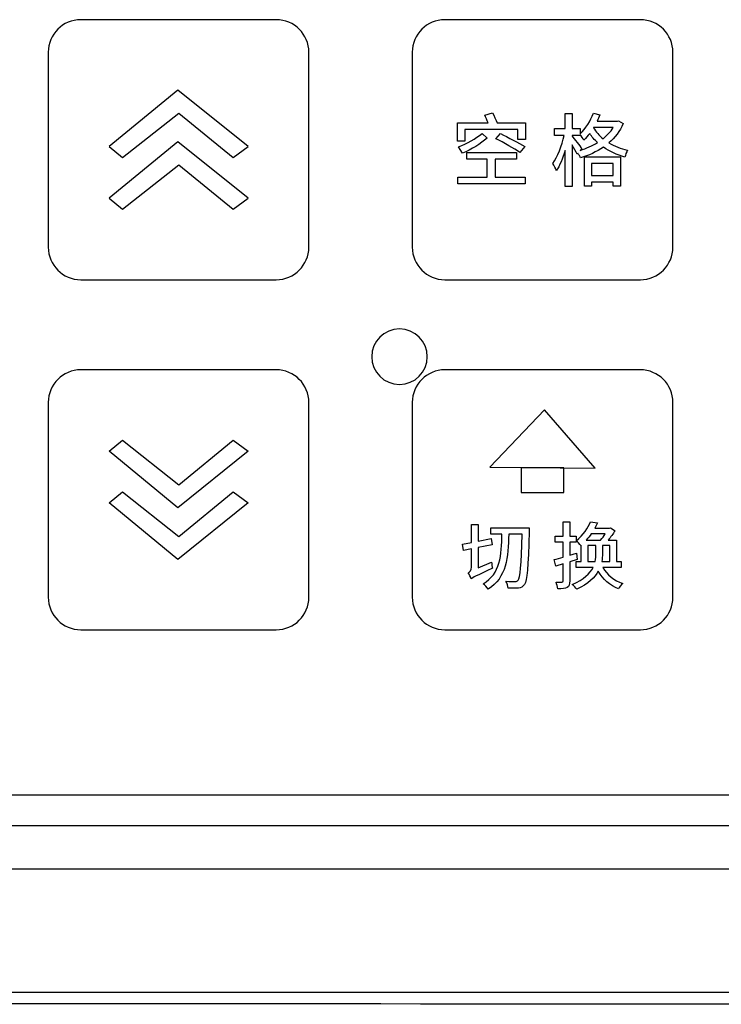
# Model space of a CAD drawing. Header units: millimetres. Extents: x 7099 to 9560, y -2357 to -1635.
# Tile 52 of 85: x 7478 to 7518, y -1949 to -1892. Entities that reach past the tile are written whole.
import ezdxf

# ---------------------------------------------------------------- set-up
doc = ezdxf.new("R2010")
doc.units = ezdxf.units.MM
doc.header["$LTSCALE"] = 3

msp = doc.modelspace()

# ---------------------------------------------------------------- linework, layer by layer
at = {"linetype": 'Continuous', "lineweight": 30}
for p, q in [((7407.234, -1936.933), (7545.231, -1936.933)), ((7405.446, -1938.721), (7547.018, -1938.721)), ((7363.725, -1941.221), (7550.732, -1941.221))]:
    msp.add_line(p, q, dxfattribs=at)
at = {"linetype": 'Continuous', "lineweight": 30, "flags": 128}
msp.add_lwpolyline([(7163.605, -1948.332), (7163.605, -1948.332), (7165.605, -1948.332), (7173.605, -1948.332), (7205.605, -1948.333), (7333.605, -1948.337), (7557.859, -1948.332), (7557.859, -1948.332)], dxfattribs=at)
at = {"linetype": 'Continuous', "lineweight": 30}
for points, knots in [([(7481.093, -1892.22), (7481.093, -1892.22), (7492.371, -1892.22), (7492.371, -1892.22), (7492.371, -1892.22), (7493.405, -1892.22), (7494.251, -1893.064), (7494.251, -1894.096), (7494.251, -1894.096), (7494.251, -1894.096), (7494.251, -1905.345), (7494.251, -1905.345), (7494.251, -1905.345), (7494.251, -1906.377), (7493.405, -1907.22), (7492.371, -1907.22), (7492.371, -1907.22), (7492.371, -1907.22), (7481.093, -1907.22), (7481.093, -1907.22), (7481.093, -1907.22), (7480.059, -1907.22), (7479.213, -1906.377), (7479.213, -1905.345), (7479.213, -1905.345), (7479.213, -1905.345), (7479.213, -1894.096), (7479.213, -1894.096), (7479.213, -1894.096), (7479.213, -1893.064), (7480.059, -1892.22), (7481.093, -1892.22)], [0, 0, 0, 0, 0.111111, 0.111111, 0.111111, 0.111111, 0.222222, 0.222222, 0.222222, 0.222222, 0.333333, 0.333333, 0.333333, 0.333333, 0.444444, 0.444444, 0.444444, 0.444444, 0.555556, 0.555556, 0.555556, 0.555556, 0.666667, 0.666667, 0.666667, 0.666667, 0.777778, 0.777778, 0.777778, 0.777778, 1, 1, 1, 1]), ([(7502.093, -1892.22), (7502.093, -1892.22), (7513.371, -1892.22), (7513.371, -1892.22), (7513.371, -1892.22), (7514.405, -1892.22), (7515.251, -1893.064), (7515.251, -1894.096), (7515.251, -1894.096), (7515.251, -1894.096), (7515.251, -1905.345), (7515.251, -1905.345), (7515.251, -1905.345), (7515.251, -1906.377), (7514.405, -1907.22), (7513.371, -1907.22), (7513.371, -1907.22), (7513.371, -1907.22), (7502.093, -1907.22), (7502.093, -1907.22), (7502.093, -1907.22), (7501.059, -1907.22), (7500.213, -1906.377), (7500.213, -1905.345), (7500.213, -1905.345), (7500.213, -1905.345), (7500.213, -1894.096), (7500.213, -1894.096), (7500.213, -1894.096), (7500.213, -1893.064), (7501.059, -1892.22), (7502.093, -1892.22)], [0, 0, 0, 0, 0.111111, 0.111111, 0.111111, 0.111111, 0.222222, 0.222222, 0.222222, 0.222222, 0.333333, 0.333333, 0.333333, 0.333333, 0.444444, 0.444444, 0.444444, 0.444444, 0.555556, 0.555556, 0.555556, 0.555556, 0.666667, 0.666667, 0.666667, 0.666667, 0.777778, 0.777778, 0.777778, 0.777778, 1, 1, 1, 1]), ([(7482.722, -1899.538), (7482.722, -1899.538), (7486.696, -1896.281), (7486.696, -1896.281), (7486.696, -1896.281), (7486.696, -1896.281), (7490.742, -1899.538), (7490.742, -1899.538), (7490.742, -1899.538), (7490.742, -1899.538), (7489.89, -1900.175), (7489.89, -1900.175), (7489.89, -1900.175), (7489.89, -1900.175), (7486.744, -1897.607), (7486.744, -1897.607), (7486.744, -1897.607), (7486.744, -1897.607), (7483.502, -1900.175), (7483.502, -1900.175), (7483.502, -1900.175), (7483.502, -1900.175), (7482.722, -1899.538), (7482.722, -1899.538)], [0, 0, 0, 0, 0.142857, 0.142857, 0.142857, 0.142857, 0.285714, 0.285714, 0.285714, 0.285714, 0.428571, 0.428571, 0.428571, 0.428571, 0.571429, 0.571429, 0.571429, 0.571429, 0.714286, 0.714286, 0.714286, 0.714286, 1, 1, 1, 1]), ([(7505.107, -1898.168), (7505.043, -1897.998), (7504.933, -1897.769), (7504.846, -1897.599), (7504.846, -1897.599), (7504.846, -1897.599), (7504.396, -1897.723), (7504.396, -1897.723), (7504.396, -1897.723), (7504.456, -1897.856), (7504.529, -1898.021), (7504.589, -1898.168), (7504.589, -1898.168), (7504.589, -1898.168), (7502.832, -1898.168), (7502.832, -1898.168), (7502.832, -1898.168), (7502.832, -1898.168), (7502.832, -1899.227), (7502.832, -1899.227), (7502.832, -1899.227), (7502.832, -1899.227), (7503.254, -1899.227), (7503.254, -1899.227), (7503.254, -1899.227), (7503.254, -1899.227), (7503.254, -1898.558), (7503.254, -1898.558), (7503.254, -1898.558), (7503.254, -1898.558), (7506.299, -1898.558), (7506.299, -1898.558), (7506.299, -1898.558), (7506.299, -1898.558), (7506.299, -1899.131), (7506.299, -1899.131), (7506.299, -1899.131), (7506.299, -1899.131), (7506.74, -1899.131), (7506.74, -1899.131), (7506.74, -1899.131), (7506.74, -1899.131), (7506.74, -1898.168), (7506.74, -1898.168), (7506.74, -1898.168), (7506.74, -1898.168), (7505.107, -1898.168), (7505.107, -1898.168)], [0, 0, 0, 0, 0.076923, 0.076923, 0.076923, 0.076923, 0.153846, 0.153846, 0.153846, 0.153846, 0.230769, 0.230769, 0.230769, 0.230769, 0.307692, 0.307692, 0.307692, 0.307692, 0.384615, 0.384615, 0.384615, 0.384615, 0.461538, 0.461538, 0.461538, 0.461538, 0.538462, 0.538462, 0.538462, 0.538462, 0.615385, 0.615385, 0.615385, 0.615385, 0.692308, 0.692308, 0.692308, 0.692308, 0.769231, 0.769231, 0.769231, 0.769231, 0.846154, 0.846154, 0.846154, 0.846154, 1, 1, 1, 1]), ([(7512.118, -1898.053), (7512.118, -1898.053), (7512.05, -1898.072), (7512.05, -1898.072), (7512.05, -1898.072), (7512.05, -1898.072), (7510.88, -1898.072), (7510.88, -1898.072), (7510.88, -1898.072), (7510.94, -1897.957), (7510.99, -1897.833), (7511.036, -1897.714), (7511.036, -1897.714), (7511.036, -1897.714), (7510.66, -1897.608), (7510.66, -1897.608), (7510.66, -1897.608), (7510.495, -1898.072), (7510.215, -1898.507), (7509.894, -1898.801), (7509.894, -1898.801), (7509.894, -1898.801), (7509.894, -1898.498), (7509.894, -1898.498), (7509.894, -1898.498), (7509.894, -1898.498), (7509.431, -1898.498), (7509.431, -1898.498), (7509.431, -1898.498), (7509.431, -1898.498), (7509.431, -1897.636), (7509.431, -1897.636), (7509.431, -1897.636), (7509.431, -1897.636), (7509.027, -1897.636), (7509.027, -1897.636), (7509.027, -1897.636), (7509.027, -1897.636), (7509.027, -1898.498), (7509.027, -1898.498), (7509.027, -1898.498), (7509.027, -1898.498), (7508.427, -1898.498), (7508.427, -1898.498), (7508.427, -1898.498), (7508.427, -1898.498), (7508.427, -1898.893), (7508.427, -1898.893), (7508.427, -1898.893), (7508.427, -1898.893), (7508.968, -1898.893), (7508.968, -1898.893), (7508.968, -1898.893), (7508.848, -1899.47), (7508.592, -1900.149), (7508.326, -1900.511), (7508.326, -1900.511), (7508.399, -1900.622), (7508.491, -1900.814), (7508.532, -1900.938), (7508.532, -1900.938), (7508.715, -1900.658), (7508.894, -1900.223), (7509.027, -1899.759), (7509.027, -1899.759), (7509.027, -1899.759), (7509.027, -1901.841), (7509.027, -1901.841), (7509.027, -1901.841), (7509.027, -1901.841), (7509.431, -1901.841), (7509.431, -1901.841), (7509.431, -1901.841), (7509.431, -1901.841), (7509.431, -1899.443), (7509.431, -1899.443), (7509.431, -1899.443), (7509.546, -1899.636), (7509.665, -1899.851), (7509.724, -1899.975), (7509.724, -1899.975), (7509.724, -1899.975), (7509.77, -1899.92), (7509.77, -1899.92), (7509.77, -1899.92), (7509.825, -1900.007), (7509.89, -1900.117), (7509.917, -1900.195), (7509.917, -1900.195), (7510.385, -1900.053), (7510.839, -1899.846), (7511.242, -1899.576), (7511.242, -1899.576), (7511.6, -1899.824), (7512.022, -1900.016), (7512.481, -1900.145), (7512.481, -1900.145), (7512.508, -1900.03), (7512.568, -1899.851), (7512.632, -1899.75), (7512.632, -1899.75), (7512.238, -1899.658), (7511.875, -1899.516), (7511.559, -1899.328), (7511.559, -1899.328), (7511.907, -1899.026), (7512.196, -1898.654), (7512.389, -1898.214), (7512.389, -1898.214), (7512.389, -1898.214), (7512.118, -1898.053), (7512.118, -1898.053)], [0, 0, 0, 0, 0.034483, 0.034483, 0.034483, 0.034483, 0.068966, 0.068966, 0.068966, 0.068966, 0.103448, 0.103448, 0.103448, 0.103448, 0.137931, 0.137931, 0.137931, 0.137931, 0.172414, 0.172414, 0.172414, 0.172414, 0.206897, 0.206897, 0.206897, 0.206897, 0.241379, 0.241379, 0.241379, 0.241379, 0.275862, 0.275862, 0.275862, 0.275862, 0.310345, 0.310345, 0.310345, 0.310345, 0.344828, 0.344828, 0.344828, 0.344828, 0.37931, 0.37931, 0.37931, 0.37931, 0.413793, 0.413793, 0.413793, 0.413793, 0.448276, 0.448276, 0.448276, 0.448276, 0.482759, 0.482759, 0.482759, 0.482759, 0.517241, 0.517241, 0.517241, 0.517241, 0.551724, 0.551724, 0.551724, 0.551724, 0.586207, 0.586207, 0.586207, 0.586207, 0.62069, 0.62069, 0.62069, 0.62069, 0.655172, 0.655172, 0.655172, 0.655172, 0.689655, 0.689655, 0.689655, 0.689655, 0.724138, 0.724138, 0.724138, 0.724138, 0.758621, 0.758621, 0.758621, 0.758621, 0.793103, 0.793103, 0.793103, 0.793103, 0.827586, 0.827586, 0.827586, 0.827586, 0.862069, 0.862069, 0.862069, 0.862069, 0.896552, 0.896552, 0.896552, 0.896552, 0.931034, 0.931034, 0.931034, 0.931034, 1, 1, 1, 1]), ([(7511.802, -1898.448), (7511.651, -1898.691), (7511.453, -1898.906), (7511.219, -1899.09), (7511.219, -1899.09), (7510.995, -1898.906), (7510.807, -1898.695), (7510.669, -1898.457), (7510.669, -1898.457), (7510.669, -1898.457), (7510.678, -1898.448), (7510.678, -1898.448), (7510.678, -1898.448), (7510.678, -1898.448), (7511.802, -1898.448), (7511.802, -1898.448)], [0, 0, 0, 0, 0.2, 0.2, 0.2, 0.2, 0.4, 0.4, 0.4, 0.4, 0.6, 0.6, 0.6, 0.6, 1, 1, 1, 1]), ([(7504.24, -1898.787), (7503.873, -1899.085), (7503.387, -1899.37), (7502.873, -1899.548), (7502.873, -1899.548), (7502.873, -1899.548), (7503.117, -1899.929), (7503.117, -1899.929), (7503.117, -1899.929), (7503.63, -1899.709), (7504.162, -1899.374), (7504.538, -1899.049), (7504.538, -1899.049), (7504.538, -1899.049), (7504.24, -1898.787), (7504.24, -1898.787)], [0, 0, 0, 0, 0.2, 0.2, 0.2, 0.2, 0.4, 0.4, 0.4, 0.4, 0.6, 0.6, 0.6, 0.6, 1, 1, 1, 1]), ([(7506.707, -1899.539), (7506.377, -1899.333), (7505.735, -1899.003), (7505.295, -1898.792), (7505.295, -1898.792), (7505.295, -1898.792), (7505.029, -1899.085), (7505.029, -1899.085), (7505.029, -1899.085), (7505.483, -1899.315), (7506.116, -1899.668), (7506.419, -1899.879), (7506.419, -1899.879), (7506.419, -1899.879), (7506.707, -1899.539), (7506.707, -1899.539)], [0, 0, 0, 0, 0.2, 0.2, 0.2, 0.2, 0.4, 0.4, 0.4, 0.4, 0.6, 0.6, 0.6, 0.6, 1, 1, 1, 1]), ([(7509.99, -1899.649), (7509.903, -1899.535), (7509.546, -1899.062), (7509.431, -1898.948), (7509.431, -1898.948), (7509.431, -1898.948), (7509.431, -1898.893), (7509.431, -1898.893), (7509.431, -1898.893), (7509.431, -1898.893), (7509.894, -1898.893), (7509.894, -1898.893), (7509.894, -1898.893), (7509.894, -1898.893), (7509.894, -1898.851), (7509.894, -1898.851), (7509.894, -1898.851), (7509.972, -1898.938), (7510.078, -1899.09), (7510.119, -1899.163), (7510.119, -1899.163), (7510.233, -1899.053), (7510.344, -1898.929), (7510.449, -1898.792), (7510.449, -1898.792), (7510.573, -1898.98), (7510.729, -1899.154), (7510.903, -1899.31), (7510.903, -1899.31), (7510.6, -1899.498), (7510.256, -1899.645), (7509.899, -1899.759), (7509.899, -1899.759), (7509.899, -1899.759), (7509.99, -1899.649), (7509.99, -1899.649)], [0, 0, 0, 0, 0.1, 0.1, 0.1, 0.1, 0.2, 0.2, 0.2, 0.2, 0.3, 0.3, 0.3, 0.3, 0.4, 0.4, 0.4, 0.4, 0.5, 0.5, 0.5, 0.5, 0.6, 0.6, 0.6, 0.6, 0.7, 0.7, 0.7, 0.7, 0.8, 0.8, 0.8, 0.8, 1, 1, 1, 1]), ([(7482.722, -1902.523), (7482.722, -1902.523), (7486.696, -1899.266), (7486.696, -1899.266), (7486.696, -1899.266), (7486.696, -1899.266), (7490.742, -1902.523), (7490.742, -1902.523), (7490.742, -1902.523), (7490.742, -1902.523), (7489.89, -1903.16), (7489.89, -1903.16), (7489.89, -1903.16), (7489.89, -1903.16), (7486.744, -1900.592), (7486.744, -1900.592), (7486.744, -1900.592), (7486.744, -1900.592), (7483.502, -1903.16), (7483.502, -1903.16), (7483.502, -1903.16), (7483.502, -1903.16), (7482.722, -1902.523), (7482.722, -1902.523)], [0, 0, 0, 0, 0.142857, 0.142857, 0.142857, 0.142857, 0.285714, 0.285714, 0.285714, 0.285714, 0.428571, 0.428571, 0.428571, 0.428571, 0.571429, 0.571429, 0.571429, 0.571429, 0.714286, 0.714286, 0.714286, 0.714286, 1, 1, 1, 1]), ([(7504.997, -1900.264), (7504.997, -1900.264), (7506.235, -1900.264), (7506.235, -1900.264), (7506.235, -1900.264), (7506.235, -1900.264), (7506.235, -1899.883), (7506.235, -1899.883), (7506.235, -1899.883), (7506.235, -1899.883), (7503.36, -1899.883), (7503.36, -1899.883), (7503.36, -1899.883), (7503.36, -1899.883), (7503.36, -1900.264), (7503.36, -1900.264), (7503.36, -1900.264), (7503.36, -1900.264), (7504.543, -1900.264), (7504.543, -1900.264), (7504.543, -1900.264), (7504.543, -1900.264), (7504.543, -1901.3), (7504.543, -1901.3), (7504.543, -1901.3), (7504.543, -1901.3), (7502.851, -1901.3), (7502.851, -1901.3), (7502.851, -1901.3), (7502.851, -1901.3), (7502.851, -1901.686), (7502.851, -1901.686), (7502.851, -1901.686), (7502.851, -1901.686), (7506.73, -1901.686), (7506.73, -1901.686), (7506.73, -1901.686), (7506.73, -1901.686), (7506.73, -1901.3), (7506.73, -1901.3), (7506.73, -1901.3), (7506.73, -1901.3), (7504.997, -1901.3), (7504.997, -1901.3), (7504.997, -1901.3), (7504.997, -1901.3), (7504.997, -1900.264), (7504.997, -1900.264)], [0, 0, 0, 0, 0.076923, 0.076923, 0.076923, 0.076923, 0.153846, 0.153846, 0.153846, 0.153846, 0.230769, 0.230769, 0.230769, 0.230769, 0.307692, 0.307692, 0.307692, 0.307692, 0.384615, 0.384615, 0.384615, 0.384615, 0.461538, 0.461538, 0.461538, 0.461538, 0.538462, 0.538462, 0.538462, 0.538462, 0.615385, 0.615385, 0.615385, 0.615385, 0.692308, 0.692308, 0.692308, 0.692308, 0.769231, 0.769231, 0.769231, 0.769231, 0.846154, 0.846154, 0.846154, 0.846154, 1, 1, 1, 1]), ([(7510.151, -1901.828), (7510.151, -1901.828), (7510.554, -1901.828), (7510.554, -1901.828), (7510.554, -1901.828), (7510.554, -1901.828), (7510.554, -1901.589), (7510.554, -1901.589), (7510.554, -1901.589), (7510.554, -1901.589), (7511.802, -1901.589), (7511.802, -1901.589), (7511.802, -1901.589), (7511.802, -1901.589), (7511.802, -1901.819), (7511.802, -1901.819), (7511.802, -1901.819), (7511.802, -1901.819), (7512.224, -1901.819), (7512.224, -1901.819), (7512.224, -1901.819), (7512.224, -1901.819), (7512.224, -1900.135), (7512.224, -1900.135), (7512.224, -1900.135), (7512.224, -1900.135), (7510.151, -1900.135), (7510.151, -1900.135), (7510.151, -1900.135), (7510.151, -1900.135), (7510.151, -1901.828), (7510.151, -1901.828)], [0, 0, 0, 0, 0.111111, 0.111111, 0.111111, 0.111111, 0.222222, 0.222222, 0.222222, 0.222222, 0.333333, 0.333333, 0.333333, 0.333333, 0.444444, 0.444444, 0.444444, 0.444444, 0.555556, 0.555556, 0.555556, 0.555556, 0.666667, 0.666667, 0.666667, 0.666667, 0.777778, 0.777778, 0.777778, 0.777778, 1, 1, 1, 1]), ([(7511.802, -1900.511), (7511.802, -1900.511), (7511.802, -1901.213), (7511.802, -1901.213), (7511.802, -1901.213), (7511.802, -1901.213), (7510.554, -1901.213), (7510.554, -1901.213), (7510.554, -1901.213), (7510.554, -1901.213), (7510.554, -1900.511), (7510.554, -1900.511), (7510.554, -1900.511), (7510.554, -1900.511), (7511.802, -1900.511), (7511.802, -1900.511)], [0, 0, 0, 0, 0.2, 0.2, 0.2, 0.2, 0.4, 0.4, 0.4, 0.4, 0.6, 0.6, 0.6, 0.6, 1, 1, 1, 1]), ([(7499.477, -1910.065), (7500.363, -1910.065), (7501.081, -1910.782), (7501.081, -1911.665), (7501.081, -1911.665), (7501.081, -1912.549), (7500.363, -1913.265), (7499.477, -1913.265), (7499.477, -1913.265), (7498.591, -1913.265), (7497.873, -1912.549), (7497.873, -1911.665), (7497.873, -1911.665), (7497.873, -1910.782), (7498.591, -1910.065), (7499.477, -1910.065)], [0, 0, 0, 0, 0.2, 0.2, 0.2, 0.2, 0.4, 0.4, 0.4, 0.4, 0.6, 0.6, 0.6, 0.6, 1, 1, 1, 1]), ([(7481.093, -1912.42), (7481.093, -1912.42), (7492.371, -1912.42), (7492.371, -1912.42), (7492.371, -1912.42), (7493.405, -1912.42), (7494.251, -1913.264), (7494.251, -1914.296), (7494.251, -1914.296), (7494.251, -1914.296), (7494.251, -1925.545), (7494.251, -1925.545), (7494.251, -1925.545), (7494.251, -1926.577), (7493.405, -1927.42), (7492.371, -1927.42), (7492.371, -1927.42), (7492.371, -1927.42), (7481.093, -1927.42), (7481.093, -1927.42), (7481.093, -1927.42), (7480.059, -1927.42), (7479.213, -1926.577), (7479.213, -1925.545), (7479.213, -1925.545), (7479.213, -1925.545), (7479.213, -1914.296), (7479.213, -1914.296), (7479.213, -1914.296), (7479.213, -1913.264), (7480.059, -1912.42), (7481.093, -1912.42)], [0, 0, 0, 0, 0.111111, 0.111111, 0.111111, 0.111111, 0.222222, 0.222222, 0.222222, 0.222222, 0.333333, 0.333333, 0.333333, 0.333333, 0.444444, 0.444444, 0.444444, 0.444444, 0.555556, 0.555556, 0.555556, 0.555556, 0.666667, 0.666667, 0.666667, 0.666667, 0.777778, 0.777778, 0.777778, 0.777778, 1, 1, 1, 1]), ([(7502.093, -1912.42), (7502.093, -1912.42), (7513.371, -1912.42), (7513.371, -1912.42), (7513.371, -1912.42), (7514.405, -1912.42), (7515.251, -1913.264), (7515.251, -1914.296), (7515.251, -1914.296), (7515.251, -1914.296), (7515.251, -1925.545), (7515.251, -1925.545), (7515.251, -1925.545), (7515.251, -1926.577), (7514.405, -1927.42), (7513.371, -1927.42), (7513.371, -1927.42), (7513.371, -1927.42), (7502.093, -1927.42), (7502.093, -1927.42), (7502.093, -1927.42), (7501.059, -1927.42), (7500.213, -1926.577), (7500.213, -1925.545), (7500.213, -1925.545), (7500.213, -1925.545), (7500.213, -1914.296), (7500.213, -1914.296), (7500.213, -1914.296), (7500.213, -1913.264), (7501.059, -1912.42), (7502.093, -1912.42)], [0, 0, 0, 0, 0.111111, 0.111111, 0.111111, 0.111111, 0.222222, 0.222222, 0.222222, 0.222222, 0.333333, 0.333333, 0.333333, 0.333333, 0.444444, 0.444444, 0.444444, 0.444444, 0.555556, 0.555556, 0.555556, 0.555556, 0.666667, 0.666667, 0.666667, 0.666667, 0.777778, 0.777778, 0.777778, 0.777778, 1, 1, 1, 1]), ([(7507.839, -1914.733), (7507.839, -1914.733), (7510.771, -1918.102), (7510.771, -1918.102), (7510.771, -1918.102), (7510.771, -1918.102), (7504.693, -1918.04), (7504.693, -1918.04), (7504.693, -1918.04), (7504.693, -1918.04), (7507.839, -1914.733), (7507.839, -1914.733)], [0, 0, 0, 0, 0.25, 0.25, 0.25, 0.25, 0.5, 0.5, 0.5, 0.5, 1, 1, 1, 1]), ([(7482.722, -1917.118), (7482.722, -1917.118), (7486.696, -1920.375), (7486.696, -1920.375), (7486.696, -1920.375), (7486.696, -1920.375), (7490.742, -1917.118), (7490.742, -1917.118), (7490.742, -1917.118), (7490.742, -1917.118), (7489.89, -1916.481), (7489.89, -1916.481), (7489.89, -1916.481), (7489.89, -1916.481), (7486.744, -1919.049), (7486.744, -1919.049), (7486.744, -1919.049), (7486.744, -1919.049), (7483.502, -1916.481), (7483.502, -1916.481), (7483.502, -1916.481), (7483.502, -1916.481), (7482.722, -1917.118), (7482.722, -1917.118)], [0, 0, 0, 0, 0.142857, 0.142857, 0.142857, 0.142857, 0.285714, 0.285714, 0.285714, 0.285714, 0.428571, 0.428571, 0.428571, 0.428571, 0.571429, 0.571429, 0.571429, 0.571429, 0.714286, 0.714286, 0.714286, 0.714286, 1, 1, 1, 1]), ([(7506.504, -1918.076), (7506.504, -1918.076), (7508.96, -1918.076), (7508.96, -1918.076), (7508.96, -1918.076), (7508.96, -1918.076), (7508.96, -1919.49), (7508.96, -1919.49), (7508.96, -1919.49), (7508.96, -1919.49), (7506.504, -1919.49), (7506.504, -1919.49), (7506.504, -1919.49), (7506.504, -1919.49), (7506.504, -1918.076), (7506.504, -1918.076)], [0, 0, 0, 0, 0.2, 0.2, 0.2, 0.2, 0.4, 0.4, 0.4, 0.4, 0.6, 0.6, 0.6, 0.6, 1, 1, 1, 1]), ([(7482.722, -1920.103), (7482.722, -1920.103), (7486.696, -1923.36), (7486.696, -1923.36), (7486.696, -1923.36), (7486.696, -1923.36), (7490.742, -1920.103), (7490.742, -1920.103), (7490.742, -1920.103), (7490.742, -1920.103), (7489.89, -1919.466), (7489.89, -1919.466), (7489.89, -1919.466), (7489.89, -1919.466), (7486.744, -1922.034), (7486.744, -1922.034), (7486.744, -1922.034), (7486.744, -1922.034), (7483.502, -1919.466), (7483.502, -1919.466), (7483.502, -1919.466), (7483.502, -1919.466), (7482.722, -1920.103), (7482.722, -1920.103)], [0, 0, 0, 0, 0.142857, 0.142857, 0.142857, 0.142857, 0.285714, 0.285714, 0.285714, 0.285714, 0.428571, 0.428571, 0.428571, 0.428571, 0.571429, 0.571429, 0.571429, 0.571429, 0.714286, 0.714286, 0.714286, 0.714286, 1, 1, 1, 1]), ([(7509.298, -1922.01), (7509.298, -1922.01), (7509.298, -1921.193), (7509.298, -1921.193), (7509.298, -1921.193), (7509.298, -1921.193), (7508.917, -1921.193), (7508.917, -1921.193), (7508.917, -1921.193), (7508.917, -1921.193), (7508.917, -1922.01), (7508.917, -1922.01), (7508.917, -1922.01), (7508.917, -1922.01), (7508.451, -1922.01), (7508.451, -1922.01), (7508.451, -1922.01), (7508.451, -1922.01), (7508.451, -1922.374), (7508.451, -1922.374), (7508.451, -1922.374), (7508.451, -1922.374), (7508.917, -1922.374), (7508.917, -1922.374), (7508.917, -1922.374), (7508.917, -1922.374), (7508.917, -1923.229), (7508.917, -1923.229), (7508.917, -1923.229), (7508.722, -1923.285), (7508.549, -1923.335), (7508.401, -1923.369), (7508.401, -1923.369), (7508.401, -1923.369), (7508.494, -1923.746), (7508.494, -1923.746), (7508.494, -1923.746), (7508.494, -1923.746), (7508.917, -1923.619), (7508.917, -1923.619), (7508.917, -1923.619), (7508.917, -1923.619), (7508.917, -1924.601), (7508.917, -1924.601), (7508.917, -1924.601), (7508.917, -1924.656), (7508.896, -1924.673), (7508.849, -1924.673), (7508.849, -1924.673), (7508.803, -1924.673), (7508.659, -1924.673), (7508.506, -1924.669), (7508.506, -1924.669), (7508.557, -1924.775), (7508.604, -1924.952), (7508.616, -1925.054), (7508.616, -1925.054), (7508.87, -1925.054), (7509.036, -1925.041), (7509.15, -1924.974), (7509.15, -1924.974), (7509.26, -1924.91), (7509.298, -1924.8), (7509.298, -1924.601), (7509.298, -1924.601), (7509.298, -1924.601), (7509.298, -1923.505), (7509.298, -1923.505), (7509.298, -1923.505), (7509.298, -1923.505), (7509.734, -1923.369), (7509.734, -1923.369), (7509.734, -1923.369), (7509.734, -1923.369), (7509.679, -1923.009), (7509.679, -1923.009), (7509.679, -1923.009), (7509.679, -1923.009), (7509.298, -1923.119), (7509.298, -1923.119), (7509.298, -1923.119), (7509.298, -1923.119), (7509.298, -1922.374), (7509.298, -1922.374), (7509.298, -1922.374), (7509.298, -1922.374), (7509.671, -1922.374), (7509.671, -1922.374), (7509.671, -1922.374), (7509.671, -1922.374), (7509.671, -1922.01), (7509.671, -1922.01), (7509.671, -1922.01), (7509.671, -1922.01), (7509.298, -1922.01), (7509.298, -1922.01)], [0, 0, 0, 0, 0.04, 0.04, 0.04, 0.04, 0.08, 0.08, 0.08, 0.08, 0.12, 0.12, 0.12, 0.12, 0.16, 0.16, 0.16, 0.16, 0.2, 0.2, 0.2, 0.2, 0.24, 0.24, 0.24, 0.24, 0.28, 0.28, 0.28, 0.28, 0.32, 0.32, 0.32, 0.32, 0.36, 0.36, 0.36, 0.36, 0.4, 0.4, 0.4, 0.4, 0.44, 0.44, 0.44, 0.44, 0.48, 0.48, 0.48, 0.48, 0.52, 0.52, 0.52, 0.52, 0.56, 0.56, 0.56, 0.56, 0.6, 0.6, 0.6, 0.6, 0.64, 0.64, 0.64, 0.64, 0.68, 0.68, 0.68, 0.68, 0.72, 0.72, 0.72, 0.72, 0.76, 0.76, 0.76, 0.76, 0.8, 0.8, 0.8, 0.8, 0.84, 0.84, 0.84, 0.84, 0.88, 0.88, 0.88, 0.88, 0.92, 0.92, 0.92, 0.92, 1, 1, 1, 1]), ([(7512.274, -1923.826), (7512.274, -1923.826), (7512.274, -1923.488), (7512.274, -1923.488), (7512.274, -1923.488), (7512.274, -1923.488), (7512.003, -1923.488), (7512.003, -1923.488), (7512.003, -1923.488), (7512.003, -1923.488), (7512.003, -1922.247), (7512.003, -1922.247), (7512.003, -1922.247), (7512.003, -1922.247), (7511.512, -1922.247), (7511.512, -1922.247), (7511.512, -1922.247), (7511.664, -1922.074), (7511.808, -1921.879), (7511.91, -1921.706), (7511.91, -1921.706), (7511.91, -1921.706), (7511.652, -1921.532), (7511.652, -1921.532), (7511.652, -1921.532), (7511.652, -1921.532), (7511.588, -1921.553), (7511.588, -1921.553), (7511.588, -1921.553), (7511.588, -1921.553), (7510.746, -1921.553), (7510.746, -1921.553), (7510.746, -1921.553), (7510.801, -1921.452), (7510.852, -1921.358), (7510.898, -1921.257), (7510.898, -1921.257), (7510.898, -1921.257), (7510.5, -1921.189), (7510.5, -1921.189), (7510.5, -1921.189), (7510.352, -1921.532), (7510.073, -1921.964), (7509.671, -1922.281), (7509.671, -1922.281), (7509.755, -1922.341), (7509.874, -1922.476), (7509.929, -1922.565), (7509.929, -1922.565), (7509.929, -1922.565), (7509.963, -1922.535), (7509.963, -1922.535), (7509.963, -1922.535), (7509.963, -1922.535), (7509.963, -1923.488), (7509.963, -1923.488), (7509.963, -1923.488), (7509.963, -1923.488), (7509.675, -1923.488), (7509.675, -1923.488), (7509.675, -1923.488), (7509.675, -1923.488), (7509.675, -1923.826), (7509.675, -1923.826), (7509.675, -1923.826), (7509.675, -1923.826), (7510.64, -1923.826), (7510.64, -1923.826), (7510.64, -1923.826), (7510.466, -1924.165), (7510.128, -1924.512), (7509.442, -1924.8), (7509.442, -1924.8), (7509.535, -1924.872), (7509.654, -1924.999), (7509.713, -1925.079), (7509.713, -1925.079), (7510.373, -1924.77), (7510.742, -1924.406), (7510.945, -1924.038), (7510.945, -1924.038), (7511.216, -1924.499), (7511.622, -1924.868), (7512.109, -1925.054), (7512.109, -1925.054), (7512.16, -1924.961), (7512.274, -1924.821), (7512.354, -1924.745), (7512.354, -1924.745), (7511.863, -1924.584), (7511.44, -1924.245), (7511.199, -1923.826), (7511.199, -1923.826), (7511.199, -1923.826), (7512.274, -1923.826), (7512.274, -1923.826)], [0, 0, 0, 0, 0.04, 0.04, 0.04, 0.04, 0.08, 0.08, 0.08, 0.08, 0.12, 0.12, 0.12, 0.12, 0.16, 0.16, 0.16, 0.16, 0.2, 0.2, 0.2, 0.2, 0.24, 0.24, 0.24, 0.24, 0.28, 0.28, 0.28, 0.28, 0.32, 0.32, 0.32, 0.32, 0.36, 0.36, 0.36, 0.36, 0.4, 0.4, 0.4, 0.4, 0.44, 0.44, 0.44, 0.44, 0.48, 0.48, 0.48, 0.48, 0.52, 0.52, 0.52, 0.52, 0.56, 0.56, 0.56, 0.56, 0.6, 0.6, 0.6, 0.6, 0.64, 0.64, 0.64, 0.64, 0.68, 0.68, 0.68, 0.68, 0.72, 0.72, 0.72, 0.72, 0.76, 0.76, 0.76, 0.76, 0.8, 0.8, 0.8, 0.8, 0.84, 0.84, 0.84, 0.84, 0.88, 0.88, 0.88, 0.88, 0.92, 0.92, 0.92, 0.92, 1, 1, 1, 1]), ([(7504.016, -1923.848), (7504.016, -1923.848), (7504.016, -1922.675), (7504.016, -1922.675), (7504.016, -1922.675), (7504.016, -1922.675), (7504.828, -1922.51), (7504.828, -1922.51), (7504.828, -1922.51), (7504.828, -1922.51), (7504.765, -1922.154), (7504.765, -1922.154), (7504.765, -1922.154), (7504.765, -1922.154), (7504.016, -1922.307), (7504.016, -1922.307), (7504.016, -1922.307), (7504.016, -1922.307), (7504.016, -1921.354), (7504.016, -1921.354), (7504.016, -1921.354), (7504.016, -1921.354), (7503.635, -1921.354), (7503.635, -1921.354), (7503.635, -1921.354), (7503.635, -1921.354), (7503.635, -1922.383), (7503.635, -1922.383), (7503.635, -1922.383), (7503.635, -1922.383), (7503.11, -1922.489), (7503.11, -1922.489), (7503.11, -1922.489), (7503.11, -1922.489), (7503.173, -1922.848), (7503.173, -1922.848), (7503.173, -1922.848), (7503.173, -1922.848), (7503.635, -1922.755), (7503.635, -1922.755), (7503.635, -1922.755), (7503.635, -1922.755), (7503.635, -1923.809), (7503.635, -1923.809), (7503.635, -1923.809), (7503.635, -1923.987), (7503.52, -1924.093), (7503.436, -1924.135), (7503.436, -1924.135), (7503.503, -1924.22), (7503.588, -1924.389), (7503.618, -1924.487), (7503.618, -1924.487), (7503.711, -1924.402), (7503.859, -1924.322), (7504.85, -1923.873), (7504.85, -1923.873), (7504.824, -1923.788), (7504.799, -1923.632), (7504.786, -1923.522), (7504.786, -1923.522), (7504.786, -1923.522), (7504.016, -1923.848), (7504.016, -1923.848)], [0, 0, 0, 0, 0.058824, 0.058824, 0.058824, 0.058824, 0.117647, 0.117647, 0.117647, 0.117647, 0.176471, 0.176471, 0.176471, 0.176471, 0.235294, 0.235294, 0.235294, 0.235294, 0.294118, 0.294118, 0.294118, 0.294118, 0.352941, 0.352941, 0.352941, 0.352941, 0.411765, 0.411765, 0.411765, 0.411765, 0.470588, 0.470588, 0.470588, 0.470588, 0.529412, 0.529412, 0.529412, 0.529412, 0.588235, 0.588235, 0.588235, 0.588235, 0.647059, 0.647059, 0.647059, 0.647059, 0.705882, 0.705882, 0.705882, 0.705882, 0.764706, 0.764706, 0.764706, 0.764706, 0.823529, 0.823529, 0.823529, 0.823529, 0.882353, 0.882353, 0.882353, 0.882353, 1, 1, 1, 1]), ([(7504.752, -1921.532), (7504.752, -1921.532), (7504.752, -1921.904), (7504.752, -1921.904), (7504.752, -1921.904), (7504.752, -1921.904), (7505.387, -1921.904), (7505.387, -1921.904), (7505.387, -1921.904), (7505.366, -1923.107), (7505.302, -1924.195), (7504.303, -1924.762), (7504.303, -1924.762), (7504.401, -1924.834), (7504.528, -1924.974), (7504.587, -1925.075), (7504.587, -1925.075), (7505.658, -1924.423), (7505.751, -1923.225), (7505.781, -1921.904), (7505.781, -1921.904), (7505.781, -1921.904), (7506.547, -1921.904), (7506.547, -1921.904), (7506.547, -1921.904), (7506.505, -1923.716), (7506.445, -1924.411), (7506.318, -1924.559), (7506.318, -1924.559), (7506.272, -1924.622), (7506.234, -1924.639), (7506.153, -1924.639), (7506.153, -1924.639), (7506.06, -1924.639), (7505.853, -1924.635), (7505.616, -1924.618), (7505.616, -1924.618), (7505.683, -1924.732), (7505.734, -1924.906), (7505.739, -1925.016), (7505.739, -1925.016), (7505.963, -1925.029), (7506.191, -1925.033), (7506.335, -1925.012), (7506.335, -1925.012), (7506.484, -1924.991), (7506.585, -1924.944), (7506.683, -1924.8), (7506.683, -1924.8), (7506.852, -1924.576), (7506.898, -1923.86), (7506.953, -1921.739), (7506.953, -1921.739), (7506.958, -1921.684), (7506.958, -1921.532), (7506.958, -1921.532), (7506.958, -1921.532), (7506.958, -1921.532), (7504.752, -1921.532), (7504.752, -1921.532)], [0, 0, 0, 0, 0.0625, 0.0625, 0.0625, 0.0625, 0.125, 0.125, 0.125, 0.125, 0.1875, 0.1875, 0.1875, 0.1875, 0.25, 0.25, 0.25, 0.25, 0.3125, 0.3125, 0.3125, 0.3125, 0.375, 0.375, 0.375, 0.375, 0.4375, 0.4375, 0.4375, 0.4375, 0.5, 0.5, 0.5, 0.5, 0.5625, 0.5625, 0.5625, 0.5625, 0.625, 0.625, 0.625, 0.625, 0.6875, 0.6875, 0.6875, 0.6875, 0.75, 0.75, 0.75, 0.75, 0.8125, 0.8125, 0.8125, 0.8125, 0.875, 0.875, 0.875, 0.875, 1, 1, 1, 1]), ([(7511.347, -1921.883), (7511.271, -1922.006), (7511.169, -1922.137), (7511.076, -1922.247), (7511.076, -1922.247), (7511.076, -1922.247), (7510.251, -1922.247), (7510.251, -1922.247), (7510.251, -1922.247), (7510.356, -1922.129), (7510.454, -1922.006), (7510.538, -1921.883), (7510.538, -1921.883), (7510.538, -1921.883), (7511.347, -1921.883), (7511.347, -1921.883)], [0, 0, 0, 0, 0.2, 0.2, 0.2, 0.2, 0.4, 0.4, 0.4, 0.4, 0.6, 0.6, 0.6, 0.6, 1, 1, 1, 1]), ([(7510.335, -1923.488), (7510.335, -1923.488), (7510.335, -1922.556), (7510.335, -1922.556), (7510.335, -1922.556), (7510.335, -1922.556), (7510.805, -1922.556), (7510.805, -1922.556), (7510.805, -1922.556), (7510.805, -1922.556), (7510.805, -1923.009), (7510.805, -1923.009), (7510.805, -1923.009), (7510.805, -1923.153), (7510.801, -1923.314), (7510.758, -1923.488), (7510.758, -1923.488), (7510.758, -1923.488), (7510.335, -1923.488), (7510.335, -1923.488)], [0, 0, 0, 0, 0.166667, 0.166667, 0.166667, 0.166667, 0.333333, 0.333333, 0.333333, 0.333333, 0.5, 0.5, 0.5, 0.5, 0.666667, 0.666667, 0.666667, 0.666667, 1, 1, 1, 1]), ([(7511.609, -1923.488), (7511.609, -1923.488), (7511.144, -1923.488), (7511.144, -1923.488), (7511.144, -1923.488), (7511.178, -1923.318), (7511.186, -1923.158), (7511.186, -1923.014), (7511.186, -1923.014), (7511.186, -1923.014), (7511.186, -1922.556), (7511.186, -1922.556), (7511.186, -1922.556), (7511.186, -1922.556), (7511.609, -1922.556), (7511.609, -1922.556), (7511.609, -1922.556), (7511.609, -1922.556), (7511.609, -1923.488), (7511.609, -1923.488)], [0, 0, 0, 0, 0.166667, 0.166667, 0.166667, 0.166667, 0.333333, 0.333333, 0.333333, 0.333333, 0.5, 0.5, 0.5, 0.5, 0.666667, 0.666667, 0.666667, 0.666667, 1, 1, 1, 1]), ([(7558.732, -1949.017), (7556.671, -1949.013), (7552.543, -1949.006), (7536.239, -1949.03), (7473.282, -1948.988), (7378.909, -1949.017), (7291.124, -1949.022), (7251.458, -1949.012), (7245.294, -1949.004), (7244.714, -1949.004)], [0, 0, 0, 0, 0.019703, 0.039462, 0.155788, 0.621091, 0.941075, 0.994458, 1, 1, 1, 1])]:
    msp.add_open_spline(points, degree=3, knots=knots, dxfattribs=at)

doc.saveas('drawing.dxf')
